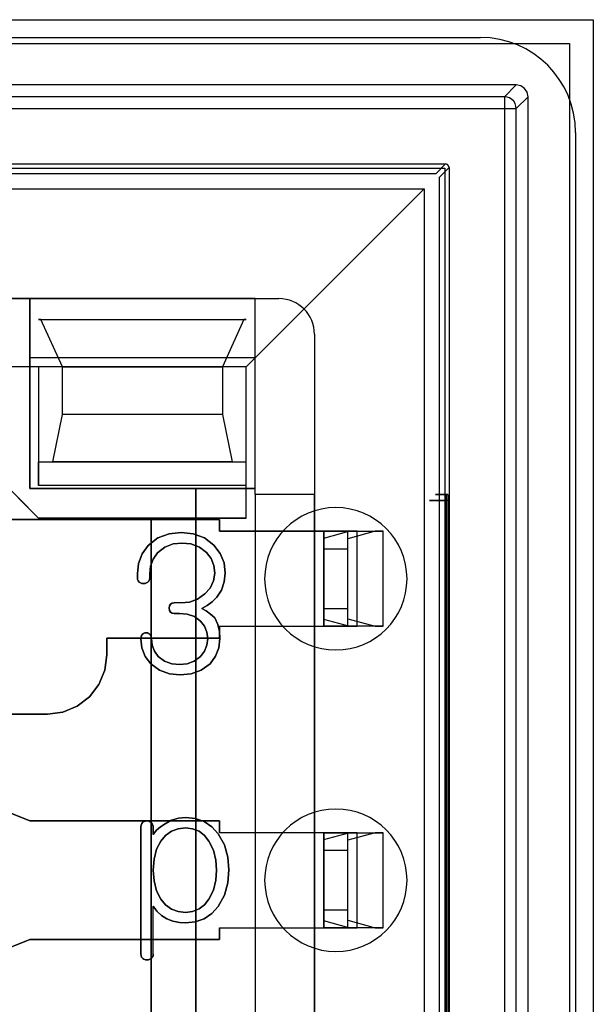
# Model space of a CAD drawing. Header units: millimetres. Extents: x 0 to 1524, y 0 to 1016.
# Tile 229 of 256: x 702 to 707, y 905 to 913. Entities that reach past the tile are written whole.
import ezdxf

# ---------------------------------------------------------------- set-up
doc = ezdxf.new("R2010")
doc.units = ezdxf.units.MM
doc.header["$LTSCALE"] = 83.82
doc.layers.get('0').update_dxf_attribs({"linetype": 'CONTINUOUS'})

msp = doc.modelspace()

# ---------------------------------------------------------------- linework, layer by layer
at = {"color": 4, "linetype": 'CONTINUOUS'}
for p, q in [((692.5444, 912.9884), (707.0444, 912.9884)), ((707.0444, 912.9884), (707.0444, 898.4884)), ((692.7444, 912.7884), (706.8444, 912.7884)), ((706.8444, 912.7884), (706.8444, 898.6884))]:
    msp.add_line(p, q, dxfattribs=at)
at = {"color": 7, "linetype": 'CONTINUOUS'}
for p, q in [((693.4944, 912.8384), (706.0944, 912.8384)), ((706.8944, 912.0384), (706.8944, 899.4384)), ((693.7944, 911.7384), (705.7944, 911.7384)), ((705.7994, 911.7734), (705.7169, 911.691)), ((705.7469, 911.661), (705.8294, 911.7435)), ((705.7944, 911.7384), (705.7944, 899.7384)), ((705.7169, 911.691), (693.8719, 911.691)), ((705.7469, 899.8159), (705.7469, 911.661)), ((695.1944, 910.6384), (704.3944, 910.6384)), ((702.3694, 910.4634), (704.1194, 910.4634)), ((702.3894, 910.4634), (702.3694, 910.4634)), ((702.5694, 910.0634), (702.3894, 910.4634)), ((704.0994, 910.4634), (703.9194, 910.0634)), ((704.1194, 910.4634), (704.0994, 910.4634)), ((704.6944, 910.3384), (704.6944, 901.1384)), ((702.2944, 910.1384), (702.2944, 909.0384)), ((704.1944, 910.1384), (702.2944, 910.1384)), ((704.1944, 909.0384), (704.1944, 910.1384)), ((702.3694, 910.0634), (702.3694, 909.0634)), ((704.1194, 910.0634), (702.3694, 910.0634)), ((702.5694, 909.6634), (702.5694, 910.0634)), ((703.9194, 910.0634), (703.9194, 909.6634)), ((704.1194, 909.2634), (704.1194, 910.0634)), ((702.4894, 909.2634), (702.5694, 909.6634)), ((703.9194, 909.6634), (703.9994, 909.2634)), ((702.3694, 908.7884), (701.7694, 909.3884)), ((701.7694, 909.3884), (702.3694, 908.7884)), ((702.3694, 909.0634), (702.3694, 909.2634)), ((702.3694, 909.2634), (704.1194, 909.2634)), ((703.9994, 909.2634), (702.4894, 909.2634)), ((702.2944, 909.0384), (703.6944, 909.0384)), ((703.6944, 909.0384), (704.1944, 909.0384)), ((703.6944, 909.0384), (703.6944, 902.4384)), ((703.6944, 902.4384), (703.6944, 909.0384)), ((703.8944, 908.7784), (701.6194, 908.7784)), ((701.6194, 908.7784), (703.8944, 908.7784)), ((704.1194, 908.7884), (702.3694, 908.7884)), ((702.3694, 908.7884), (703.3194, 908.7884)), ((703.3194, 908.7884), (704.1194, 908.7884)), ((703.3194, 902.6884), (703.3194, 908.7884)), ((703.3194, 908.7884), (703.3194, 902.6884)), ((703.8944, 908.6784), (703.8944, 908.7784)), ((703.8944, 908.7784), (703.8944, 908.6784)), ((704.1944, 908.6784), (704.1944, 907.8784)), ((704.6944, 908.6784), (704.1944, 908.6784)), ((704.6944, 907.8784), (704.6944, 908.6784)), ((703.2018, 908.3192), (703.2018, 908.2859)), ((703.2018, 908.2859), (703.2018, 908.3192)), ((703.3055, 908.2859), (703.3055, 908.3209)), ((703.3055, 908.3209), (703.3055, 908.2859)), ((703.5131, 907.9866), (703.5569, 907.9866)), ((703.5569, 907.9866), (703.5131, 907.9866)), ((703.8944, 907.7784), (703.8944, 907.8784)), ((703.8944, 907.8784), (703.8944, 907.7784)), ((704.1944, 907.8784), (704.6944, 907.8784)), ((702.9444, 907.7784), (703.8944, 907.7784)), ((702.9444, 907.6384), (702.9444, 907.7784)), ((702.9444, 907.7784), (702.9444, 907.6384)), ((703.8944, 907.7784), (702.9444, 907.7784)), ((700.0194, 907.1384), (702.4444, 907.1384)), ((702.4444, 907.1384), (701.2446, 907.1384)), ((702.2944, 906.2384), (701.2944, 906.6384)), ((701.6646, 906.4904), (702.2944, 906.2384)), ((703.8944, 906.2384), (702.2944, 906.2384)), ((702.2944, 906.2384), (703.8944, 906.2384)), ((703.8944, 906.1384), (703.8944, 906.2384)), ((703.8944, 906.2384), (703.8944, 906.1384)), ((703.2314, 906.1891), (703.2314, 905.119)), ((703.2314, 905.119), (703.2314, 906.1891)), ((703.3351, 906.1229), (703.3351, 906.1884)), ((703.3351, 906.1884), (703.3351, 906.1229)), ((704.1944, 906.1384), (704.1944, 905.3384)), ((704.6944, 906.1384), (704.1944, 906.1384)), ((704.6944, 905.3384), (704.6944, 906.1384)), ((703.8944, 905.2384), (703.8944, 905.3384)), ((703.8944, 905.3384), (703.8944, 905.2384)), ((704.1944, 905.3384), (704.6944, 905.3384)), ((701.2944, 904.8384), (702.2944, 905.2384)), ((702.2944, 905.2384), (701.6646, 904.9865)), ((702.2944, 905.2384), (703.8944, 905.2384)), ((703.8944, 905.2384), (702.2944, 905.2384))]:
    msp.add_line(p, q, dxfattribs=at)
at = {"color": 6, "linetype": 'CONTINUOUS'}
for p, q in [((706.3944, 912.4384), (693.1944, 912.4384)), ((706.2949, 912.3389), (706.3944, 912.4384)), ((706.2949, 912.3389), (693.2939, 912.3389)), ((706.4944, 912.3385), (706.3948, 912.2389)), ((706.4944, 899.1384), (706.4944, 912.3385)), ((693.2939, 912.2389), (706.2949, 912.2389)), ((706.2949, 912.2389), (706.2949, 899.238)), ((706.3948, 899.238), (706.3948, 912.2389)), ((693.7894, 911.7734), (705.7994, 911.7734)), ((705.8294, 911.7435), (705.8294, 899.7334)), ((693.9694, 911.5634), (705.6194, 911.5634)), ((704.1194, 910.0634), (705.6194, 911.5634)), ((705.6194, 911.5634), (705.6194, 899.9134)), ((702.2944, 910.6384), (697.2944, 910.6384)), ((704.1944, 910.6384), (702.2944, 910.6384)), ((702.2944, 909.0384), (702.2944, 910.6384)), ((702.2944, 910.6384), (702.2944, 910.1384)), ((704.1944, 910.6384), (704.3944, 910.6384)), ((704.1944, 908.9884), (704.1944, 910.6384)), ((704.1944, 910.1384), (704.1944, 910.6384)), ((702.3894, 910.4634), (704.0994, 910.4634)), ((704.6944, 910.3384), (704.6944, 908.9884)), ((702.3694, 910.0634), (697.2194, 910.0634)), ((704.1194, 910.0634), (702.3694, 910.0634)), ((702.5694, 910.0634), (703.9194, 910.0634)), ((704.1194, 909.0634), (704.1194, 910.0634)), ((703.9194, 909.6634), (702.5694, 909.6634)), ((704.1194, 909.0634), (704.1194, 909.2634)), ((704.1194, 909.0634), (702.3694, 909.0634)), ((704.1194, 908.7884), (704.1194, 909.0634)), ((704.1944, 909.0384), (702.2944, 909.0384)), ((704.1944, 908.9884), (704.1944, 909.0384)), ((704.1944, 908.9884), (704.1944, 902.4884)), ((704.1944, 908.9884), (704.1944, 908.6784)), ((704.6944, 908.9884), (704.1944, 908.9884)), ((704.6944, 908.9884), (704.1944, 908.9884)), ((704.6944, 908.6784), (704.6944, 908.9884)), ((705.8076, 908.9884), (705.8176, 908.9884)), ((705.8061, 902.5384), (705.8061, 908.9384)), ((705.8192, 908.9384), (705.8192, 902.5384)), ((703.8944, 908.6784), (704.7744, 908.6784)), ((704.7744, 908.6784), (703.8944, 908.6784)), ((705.0541, 908.6784), (704.7744, 908.6784)), ((704.7744, 908.6214), (704.9849, 908.6784)), ((704.7744, 907.8784), (704.7744, 908.6784)), ((704.7744, 907.8784), (704.7744, 908.6784)), ((704.7744, 908.6784), (704.7744, 907.8784)), ((704.9744, 907.8784), (704.9744, 908.6784)), ((704.9744, 908.6784), (705.2744, 908.6784)), ((705.2052, 908.6784), (704.9744, 908.6159)), ((704.9744, 907.8784), (704.9744, 908.6784)), ((704.9849, 908.6784), (705.0541, 908.6784)), ((704.9849, 908.6784), (705.2052, 908.6784)), ((705.0541, 907.8784), (705.0541, 908.6784)), ((705.2744, 908.6784), (705.2052, 908.6784)), ((705.2744, 907.8784), (705.2744, 908.6784)), ((704.7744, 908.6214), (704.7744, 908.5284)), ((704.7744, 907.9355), (704.7744, 908.6214)), ((704.9744, 908.5284), (704.9744, 908.6159)), ((704.9744, 907.9409), (704.9744, 908.6159)), ((704.7744, 908.0284), (704.7744, 908.5284)), ((704.9744, 908.5284), (704.7744, 908.5284)), ((704.9744, 908.0284), (704.9744, 908.5284)), ((703.568, 908.0755), (703.5131, 908.0755)), ((703.568, 908.0755), (703.5131, 908.0755)), ((704.7744, 908.0284), (704.7744, 907.9355)), ((704.7744, 908.0284), (704.9744, 908.0284)), ((704.9744, 907.9409), (704.9744, 908.0284)), ((704.9849, 907.8784), (704.7744, 907.9355)), ((704.9744, 907.9409), (705.2052, 907.8784)), ((703.8944, 907.8784), (704.7744, 907.8784)), ((703.8944, 907.8784), (704.7744, 907.8784)), ((704.1944, 907.8784), (704.1944, 906.1384)), ((704.6944, 906.1384), (704.6944, 907.8784)), ((704.7744, 907.8784), (705.0541, 907.8784)), ((705.2744, 907.8784), (704.9744, 907.8784)), ((705.0541, 907.8784), (704.9849, 907.8784)), ((705.2052, 907.8784), (704.9849, 907.8784)), ((705.2052, 907.8784), (705.2744, 907.8784)), ((704.7744, 906.1384), (703.8944, 906.1384)), ((704.7744, 906.1384), (703.8944, 906.1384)), ((704.7744, 906.1384), (704.7744, 905.3384)), ((705.0541, 906.1384), (704.7744, 906.1384)), ((704.7744, 906.0814), (704.9849, 906.1384)), ((704.7744, 905.3384), (704.7744, 906.1384)), ((704.7744, 905.3384), (704.7744, 906.1384)), ((704.7744, 906.0814), (704.7744, 905.9884)), ((704.7744, 905.3955), (704.7744, 906.0814)), ((704.9744, 905.3384), (704.9744, 906.1384)), ((704.9744, 906.1384), (705.2744, 906.1384)), ((704.9744, 905.3384), (704.9744, 906.1384)), ((705.2052, 906.1384), (704.9744, 906.0759)), ((704.9744, 905.9884), (704.9744, 906.0759)), ((704.9744, 905.4009), (704.9744, 906.0759)), ((704.9849, 906.1384), (705.0541, 906.1384)), ((704.9849, 906.1384), (705.2052, 906.1384)), ((705.0541, 905.3384), (705.0541, 906.1384)), ((705.2744, 906.1384), (705.2052, 906.1384)), ((705.2744, 905.3384), (705.2744, 906.1384)), ((704.7744, 905.4884), (704.7744, 905.9884)), ((704.9744, 905.9884), (704.7744, 905.9884)), ((704.9744, 905.4884), (704.9744, 905.9884)), ((703.3351, 905.1162), (703.3351, 905.5213)), ((703.3351, 905.1162), (703.3351, 905.5213)), ((704.7744, 905.4884), (704.7744, 905.3955)), ((704.7744, 905.4884), (704.9744, 905.4884)), ((704.9744, 905.4009), (704.9744, 905.4884)), ((704.9744, 905.4009), (705.2052, 905.3384)), ((703.8944, 905.3384), (704.7744, 905.3384)), ((703.8944, 905.3384), (704.7744, 905.3384)), ((704.1944, 905.3384), (704.1944, 903.5984)), ((704.6944, 903.5984), (704.6944, 905.3384)), ((704.9849, 905.3384), (704.7744, 905.3955)), ((704.7744, 905.3384), (705.0541, 905.3384)), ((705.2744, 905.3384), (704.9744, 905.3384)), ((705.0541, 905.3384), (704.9849, 905.3384)), ((705.2052, 905.3384), (704.9849, 905.3384)), ((705.2052, 905.3384), (705.2744, 905.3384))]:
    msp.add_line(p, q, dxfattribs=at)
for points in [[(706.4944, 912.3385), (706.4868, 912.3767), (706.4651, 912.4092), (706.4327, 912.4308), (706.3944, 912.4384)], [(706.3948, 912.2389), (706.3923, 912.2611), (706.385, 912.2821), (706.3732, 912.301), (706.3572, 912.317), (706.3383, 912.3289), (706.3173, 912.3363), (706.2949, 912.3389)], [(706.2949, 912.3389), (706.2949, 912.3359), (706.2949, 912.3282), (706.2949, 912.3163), (706.2949, 912.3006), (706.2949, 912.2816), (706.2949, 912.2609), (706.2949, 912.2389)], [(706.2949, 912.2389), (706.3167, 912.2389), (706.3374, 912.2389), (706.3561, 912.2389), (706.3719, 912.2389), (706.3841, 912.2389), (706.3918, 912.2389), (706.3948, 912.2389)], [(705.8176, 908.9884), (705.7793, 908.9884), (705.7486, 908.9884), (705.7267, 908.9884), (705.7147, 908.9884), (705.7133, 908.9884), (705.7225, 908.9884), (705.7418, 908.9884), (705.7708, 908.9884), (705.8076, 908.9884)], [(705.8061, 908.9384), (705.8062, 908.9567), (705.8065, 908.9728), (705.807, 908.9842), (705.8076, 908.9884)], [(705.8176, 908.9884), (705.8183, 908.9842), (705.8188, 908.9728), (705.8191, 908.9567), (705.8192, 908.9384)], [(705.8192, 908.9384), (705.7724, 908.9384), (705.7322, 908.9384), (705.7001, 908.9384), (705.6771, 908.9384), (705.6648, 908.9384), (705.6633, 908.9384), (705.6725, 908.9384), (705.6926, 908.9384), (705.722, 908.9384), (705.76, 908.9384), (705.8061, 908.9384)], [(703.5722, 908.6681), (703.4711, 908.6576), (703.3751, 908.6222), (703.2939, 908.5586)], [(703.2939, 908.5586), (703.3751, 908.6222), (703.4711, 908.6576), (703.5722, 908.6681)], [(703.8472, 908.5604), (703.7666, 908.6225), (703.672, 908.6578), (703.5722, 908.6681)], [(703.5722, 908.6681), (703.672, 908.6578), (703.7666, 908.6225), (703.8472, 908.5604)], [(704.7744, 908.6784), (704.8132, 908.6784), (704.8506, 908.6784), (704.8851, 908.6784), (704.9158, 908.6784), (704.9406, 908.6784), (704.959, 908.6784), (704.9704, 908.6784), (704.9744, 908.6784)], [(703.2939, 908.5586), (703.2423, 908.4878), (703.2115, 908.406), (703.2018, 908.3192)], [(703.2018, 908.3192), (703.2115, 908.406), (703.2423, 908.4878), (703.2939, 908.5586)], [(703.3726, 908.4968), (703.4327, 908.5444), (703.5038, 908.5714), (703.5789, 908.5792)], [(703.5789, 908.5792), (703.5038, 908.5714), (703.4327, 908.5444), (703.3726, 908.4968)], [(703.5789, 908.5792), (703.6536, 908.5715), (703.7245, 908.5453), (703.7849, 908.4986)], [(703.7849, 908.4986), (703.7245, 908.5453), (703.6536, 908.5715), (703.5789, 908.5792)], [(703.9425, 908.3253), (703.9321, 908.4113), (703.8996, 908.4915), (703.8472, 908.5604)], [(703.8472, 908.5604), (703.8996, 908.4915), (703.9321, 908.4113), (703.9425, 908.3253)], [(703.3055, 908.3209), (703.3126, 908.3844), (703.3351, 908.4444), (703.3726, 908.4968)], [(703.3726, 908.4968), (703.3351, 908.4444), (703.3126, 908.3844), (703.3055, 908.3209)], [(703.7849, 908.4986), (703.823, 908.448), (703.8462, 908.3893), (703.8537, 908.3266)], [(703.8537, 908.3266), (703.8462, 908.3893), (703.823, 908.448), (703.7849, 908.4986)], [(703.8537, 908.3266), (703.8443, 908.2602), (703.815, 908.2001), (703.7694, 908.1514)], [(703.7694, 908.1514), (703.815, 908.2001), (703.8443, 908.2602), (703.8537, 908.3266)], [(703.8701, 908.1227), (703.9102, 908.1837), (703.9346, 908.2525), (703.9425, 908.3253)], [(703.9425, 908.3253), (703.9346, 908.2525), (703.9102, 908.1837), (703.8701, 908.1227)], [(703.2018, 908.2859), (703.2032, 908.2725), (703.2081, 908.2599), (703.2168, 908.2496)], [(703.2168, 908.2496), (703.2081, 908.2599), (703.2032, 908.2725), (703.2018, 908.2859)], [(703.2168, 908.2496), (703.2283, 908.2432), (703.2406, 908.2396), (703.2537, 908.2384)], [(703.2537, 908.2384), (703.2406, 908.2396), (703.2283, 908.2432), (703.2168, 908.2496)], [(703.2537, 908.2384), (703.2662, 908.2397), (703.2779, 908.2433), (703.2888, 908.2496)], [(703.2888, 908.2496), (703.2779, 908.2433), (703.2662, 908.2397), (703.2537, 908.2384)], [(703.7694, 908.1514), (703.7099, 908.1071), (703.6406, 908.0825), (703.568, 908.0755)], [(703.568, 908.0755), (703.6406, 908.0825), (703.7099, 908.1071), (703.7694, 908.1514)], [(703.5131, 908.0755), (703.4958, 908.0733), (703.481, 908.0649), (703.472, 908.0496), (703.4694, 908.0303)], [(703.4694, 908.0303), (703.4721, 908.0499), (703.4813, 908.0651), (703.496, 908.0734), (703.5131, 908.0755)], [(703.7444, 908.0276), (703.7913, 908.0524), (703.8334, 908.0847), (703.8701, 908.1227)], [(703.8701, 908.1227), (703.8334, 908.0847), (703.7913, 908.0524), (703.7444, 908.0276)], [(703.5569, 907.9866), (703.6219, 907.9804), (703.6826, 907.9593), (703.7335, 907.9218)], [(703.7335, 907.9218), (703.6825, 907.9594), (703.6218, 907.9804), (703.5569, 907.9866)], [(704.9744, 907.8784), (704.9706, 907.8784), (704.9593, 907.8784), (704.941, 907.8784), (704.9158, 907.8784), (704.8857, 907.8784), (704.8513, 907.8784), (704.8139, 907.8784), (704.7744, 907.8784)], [(703.2314, 907.7727), (703.2399, 907.6964), (703.2676, 907.6244), (703.3141, 907.5623)], [(703.3141, 907.5623), (703.2676, 907.6244), (703.2399, 907.6964), (703.2314, 907.7727)], [(703.378, 907.6229), (703.3456, 907.6673), (703.3264, 907.7187), (703.3203, 907.7732)], [(703.3203, 907.7732), (703.3264, 907.7187), (703.3456, 907.6673), (703.378, 907.6229)], [(703.7944, 907.7748), (703.788, 907.7196), (703.7674, 907.6678), (703.7335, 907.6234)], [(703.7335, 907.6234), (703.7674, 907.6678), (703.788, 907.7196), (703.7944, 907.7748)], [(703.8141, 907.5632), (703.8607, 907.6255), (703.8892, 907.6978), (703.8981, 907.775)], [(703.8981, 907.775), (703.8892, 907.6978), (703.8607, 907.6255), (703.8141, 907.5632)], [(703.3141, 907.5623), (703.3874, 907.5073), (703.4731, 907.4768), (703.5631, 907.4681)], [(703.5631, 907.4681), (703.4731, 907.4768), (703.3874, 907.5073), (703.3141, 907.5623)], [(703.5574, 907.557), (703.4929, 907.563), (703.4311, 907.5841), (703.378, 907.6229)], [(703.378, 907.6229), (703.4311, 907.5841), (703.4929, 907.563), (703.5574, 907.557)], [(703.7335, 907.6234), (703.6817, 907.5848), (703.6211, 907.5632), (703.5574, 907.557)], [(703.5574, 907.557), (703.6211, 907.5632), (703.6817, 907.5848), (703.7335, 907.6234)], [(703.5631, 907.4681), (703.6539, 907.4772), (703.7402, 907.5081), (703.8141, 907.5632)], [(703.8141, 907.5632), (703.7402, 907.5081), (703.6539, 907.4772), (703.5631, 907.4681)], [(703.2833, 906.2384), (703.2702, 906.2373), (703.2581, 906.2338), (703.2481, 906.2276)], [(703.2481, 906.2276), (703.2581, 906.2338), (703.2702, 906.2373), (703.2833, 906.2384)], [(703.6108, 906.2681), (703.5489, 906.2624), (703.4893, 906.2442), (703.4349, 906.2134)], [(703.4349, 906.2134), (703.4893, 906.2442), (703.5489, 906.2624), (703.6108, 906.2681)], [(703.8833, 906.1308), (703.83, 906.1898), (703.7644, 906.2343), (703.6896, 906.2602), (703.6108, 906.2681)], [(703.6108, 906.2681), (703.6896, 906.2602), (703.7644, 906.2343), (703.83, 906.1898), (703.8833, 906.1308)], [(703.3351, 906.1884), (703.3334, 906.2019), (703.3277, 906.2143), (703.3185, 906.2243)], [(703.3185, 906.2243), (703.3277, 906.2143), (703.3334, 906.2019), (703.3351, 906.1884)], [(703.4349, 906.2134), (703.3966, 906.1894), (703.3625, 906.1594), (703.3351, 906.1229)], [(703.3351, 906.1229), (703.3625, 906.1594), (703.3966, 906.1894), (703.4349, 906.2134)], [(703.608, 906.1792), (703.5469, 906.1729), (703.4891, 906.1521), (703.4392, 906.1164), (703.3999, 906.0692)], [(703.3999, 906.0692), (703.4392, 906.1164), (703.4891, 906.1521), (703.5469, 906.1729), (703.608, 906.1792)], [(703.8053, 906.0692), (703.7686, 906.1152), (703.7219, 906.1509), (703.6669, 906.1725), (703.608, 906.1792)], [(703.608, 906.1792), (703.6669, 906.1725), (703.7219, 906.1509), (703.7686, 906.1152), (703.8053, 906.0692)], [(703.3999, 906.0692), (703.3638, 905.9991), (703.3421, 905.9163), (703.3351, 905.8243)], [(703.3351, 905.8243), (703.3421, 905.9164), (703.3639, 905.9992), (703.3999, 906.0692)], [(703.8685, 905.8243), (703.8627, 905.9088), (703.8427, 905.9918), (703.8053, 906.0692)], [(703.8053, 906.0692), (703.8427, 905.9918), (703.8627, 905.9088), (703.8685, 905.8243)], [(703.9722, 905.8253), (703.9638, 905.9318), (703.9353, 906.0356), (703.8833, 906.1308)], [(703.8833, 906.1308), (703.9353, 906.0356), (703.9638, 905.9318), (703.9722, 905.8253)], [(704.7744, 906.1384), (704.8132, 906.1384), (704.8506, 906.1384), (704.8851, 906.1384), (704.9158, 906.1384), (704.9406, 906.1384), (704.959, 906.1384), (704.9704, 906.1384), (704.9744, 906.1384)], [(703.3351, 905.8243), (703.3419, 905.7326), (703.3635, 905.6493), (703.3999, 905.578)], [(703.3999, 905.578), (703.3634, 905.6494), (703.3419, 905.7327), (703.3351, 905.8243)], [(703.8053, 905.578), (703.8424, 905.6548), (703.8626, 905.7382), (703.8685, 905.8243)], [(703.8685, 905.8243), (703.8626, 905.7381), (703.8424, 905.6547), (703.8053, 905.578)], [(703.8833, 905.5165), (703.9356, 905.6128), (703.9639, 905.7178), (703.9722, 905.8253)], [(703.9722, 905.8253), (703.9639, 905.7178), (703.9356, 905.6128), (703.8833, 905.5165)], [(703.3999, 905.578), (703.4392, 905.5308), (703.4891, 905.4951), (703.5469, 905.4744), (703.608, 905.4681)], [(703.608, 905.4681), (703.5469, 905.4744), (703.4891, 905.4951), (703.4392, 905.5308), (703.3999, 905.578)], [(703.608, 905.4681), (703.6669, 905.475), (703.7218, 905.4967), (703.7684, 905.5325), (703.8053, 905.578)], [(703.8053, 905.578), (703.7684, 905.5325), (703.7218, 905.4967), (703.6669, 905.475), (703.608, 905.4681)], [(703.3351, 905.5213), (703.3664, 905.479), (703.4044, 905.4423), (703.4488, 905.4134)], [(703.4488, 905.4134), (703.4044, 905.4423), (703.3664, 905.479), (703.3351, 905.5213)], [(703.6108, 905.3792), (703.6896, 905.387), (703.7644, 905.4129), (703.83, 905.4575), (703.8833, 905.5165)], [(703.8833, 905.5165), (703.83, 905.4575), (703.7644, 905.4129), (703.6896, 905.387), (703.6108, 905.3792)], [(703.4488, 905.4134), (703.5009, 905.3933), (703.5555, 905.3824), (703.6108, 905.3792)], [(703.6108, 905.3792), (703.5555, 905.3824), (703.5009, 905.3933), (703.4488, 905.4134)], [(704.9744, 905.3384), (704.9706, 905.3384), (704.9593, 905.3384), (704.941, 905.3384), (704.9158, 905.3384), (704.8857, 905.3384), (704.8513, 905.3384), (704.8139, 905.3384), (704.7744, 905.3384)]]:
    msp.add_lwpolyline(points, dxfattribs=at)
at = {"color": 7, "linetype": 'CONTINUOUS'}
for points in [[(705.8294, 911.7435), (705.8253, 911.7585), (705.8145, 911.7694), (705.7994, 911.7734)], [(703.2888, 908.2496), (703.2984, 908.2595), (703.304, 908.2722), (703.3055, 908.2859)], [(703.3055, 908.2859), (703.304, 908.2722), (703.2984, 908.2595), (703.2888, 908.2496)], [(703.4694, 908.0303), (703.4718, 908.0123), (703.4804, 907.9974), (703.4953, 907.9889), (703.5131, 907.9866)], [(703.5131, 907.9866), (703.4951, 907.989), (703.4802, 907.9976), (703.4717, 908.0125), (703.4694, 908.0303)], [(703.8537, 907.9496), (703.8184, 907.9807), (703.7821, 908.0073), (703.7444, 908.0276)], [(703.7444, 908.0276), (703.7821, 908.0073), (703.8184, 907.9807), (703.8537, 907.9496)], [(703.7335, 907.9218), (703.7671, 907.8788), (703.7879, 907.8286), (703.7944, 907.7748)], [(703.7944, 907.7748), (703.7879, 907.8286), (703.7671, 907.8788), (703.7335, 907.9218)], [(703.8981, 907.775), (703.8937, 907.8353), (703.8793, 907.8943), (703.8537, 907.9496)], [(703.8537, 907.9496), (703.8793, 907.8943), (703.8937, 907.8353), (703.8981, 907.775)], [(703.2449, 907.8114), (703.2373, 907.7997), (703.2328, 907.7865), (703.2314, 907.7727)], [(703.2314, 907.7727), (703.2328, 907.7865), (703.2373, 907.7997), (703.2449, 907.8114)], [(703.2759, 907.8236), (703.2645, 907.8225), (703.2539, 907.8183), (703.2449, 907.8114)], [(703.2449, 907.8114), (703.2539, 907.8183), (703.2645, 907.8225), (703.2759, 907.8236)], [(703.3055, 907.8114), (703.2969, 907.8182), (703.2868, 907.8225), (703.2759, 907.8236)], [(703.2759, 907.8236), (703.2868, 907.8225), (703.2969, 907.8182), (703.3055, 907.8114)], [(703.3203, 907.7732), (703.3188, 907.787), (703.3139, 907.8001), (703.3055, 907.8114)], [(703.3055, 907.8114), (703.3139, 907.8001), (703.3188, 907.787), (703.3203, 907.7732)], [(702.4444, 907.1384), (702.5741, 907.1556), (702.6946, 907.2056), (702.7979, 907.2849), (702.8773, 907.3882), (702.9273, 907.5087), (702.9444, 907.6384)], [(702.9444, 907.6384), (702.9273, 907.5087), (702.8773, 907.3882), (702.7979, 907.2849), (702.6947, 907.2056), (702.5742, 907.1556), (702.4444, 907.1384)], [(703.3185, 906.2243), (703.3077, 906.2314), (703.296, 906.2361), (703.2833, 906.2384)], [(703.2833, 906.2384), (703.296, 906.2361), (703.3077, 906.2314), (703.3185, 906.2243)], [(703.2481, 906.2276), (703.2386, 906.2167), (703.2331, 906.2034), (703.2314, 906.1891)], [(703.2314, 906.1891), (703.2331, 906.2034), (703.2386, 906.2167), (703.2481, 906.2276)], [(703.2314, 905.119), (703.2328, 905.1049), (703.2377, 905.0916), (703.2465, 905.0803)], [(703.2465, 905.0803), (703.2377, 905.0916), (703.2328, 905.1049), (703.2314, 905.119)], [(703.2465, 905.0803), (703.2576, 905.0733), (703.2702, 905.0692), (703.2833, 905.0681)], [(703.2833, 905.0681), (703.2702, 905.0692), (703.2576, 905.0733), (703.2465, 905.0803)], [(703.2833, 905.0681), (703.2957, 905.0693), (703.3075, 905.0729), (703.3185, 905.079)], [(703.3185, 905.079), (703.3075, 905.0729), (703.2957, 905.0693), (703.2833, 905.0681)], [(703.3185, 905.079), (703.3278, 905.0894), (703.3335, 905.1023), (703.3351, 905.1162)], [(703.3351, 905.1162), (703.3335, 905.1023), (703.3278, 905.0894), (703.3185, 905.079)]]:
    msp.add_lwpolyline(points, dxfattribs=at)
for centre, radius in [((706.0944, 912.0384), 0.8), ((704.3944, 910.3384), 0.3)]:
    msp.add_arc(centre, radius, 0, 90, dxfattribs=at)
at = {"color": 6, "linetype": 'CONTINUOUS'}
msp.add_arc((704.3944, 910.3384), 0.3, 0, 90, dxfattribs=at)
at = {"color": 4, "linetype": 'CONTINUOUS'}
for centre, start, end in [((704.8744, 908.2784), 0, 180), ((704.8744, 908.2784), 180, 360), ((704.8744, 905.7384), 0, 180), ((704.8744, 905.7384), 180, 360)]:
    msp.add_arc(centre, 0.6, start, end, dxfattribs=at)

doc.saveas('drawing.dxf')
